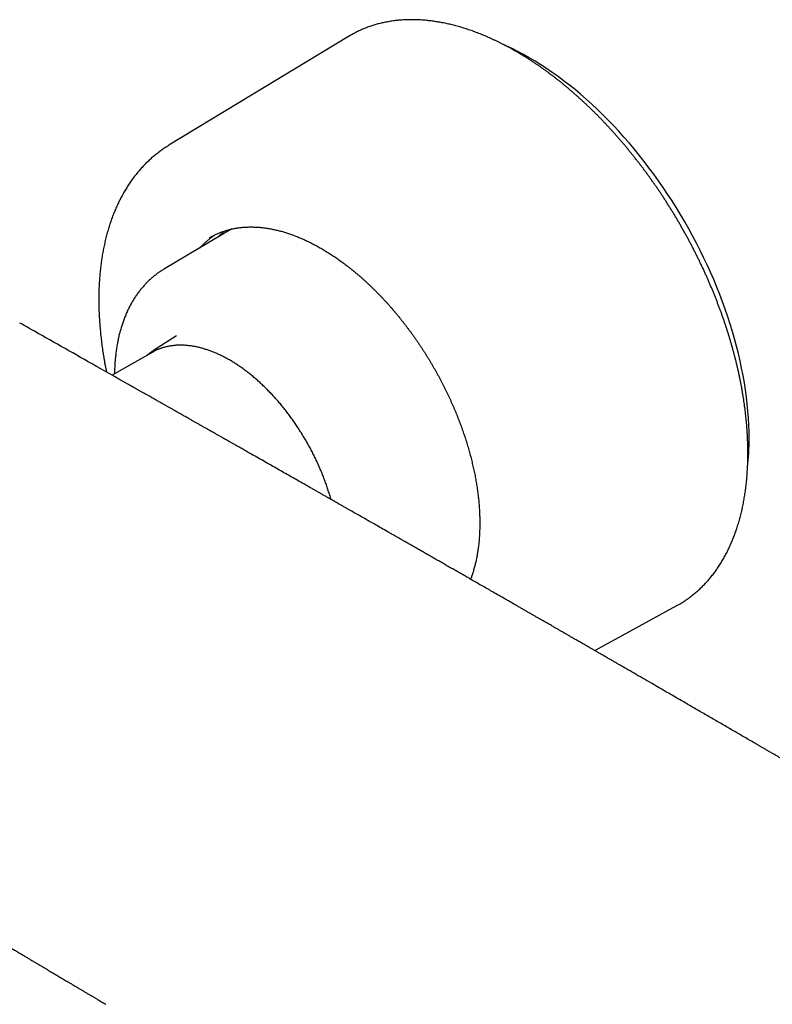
# Model space of a CAD drawing. Header units: millimetres. Extents: x 8 to 871, y 12 to 406.
# Tile 19 of 30: x 684 to 768, y 101 to 211. Entities that reach past the tile are written whole.
import ezdxf

# ---------------------------------------------------------------- set-up
doc = ezdxf.new("R2010")
doc.units = ezdxf.units.MM

msp = doc.modelspace()

# ---------------------------------------------------------------- linework, layer by layer
at = {"color": 7, "linetype": 'Continuous', "lineweight": 30}
for p, q in [((720.48, 209.28), (700.42, 197.12)), ((720.68, 209.4), (720.48, 209.28)), ((707.44, 187.76), (699.91, 183.3)), ((683.76, 177.23), (683.76, 177.23)), ((701.27, 175.81), (698.69, 174.17)), ((698.54, 173.96), (694.06, 171.41)), ((698.68, 174.04), (698.54, 173.96)), ((748.03, 140.61), (757.21, 145.65)), ((757.21, 145.65), (757.42, 145.77))]:
    msp.add_line(p, q, dxfattribs=at)
at = {"color": 7, "linetype": 'Continuous', "lineweight": 30, "flags": 128}
for points in [[(765.27, 164.35), (765.26, 165.1), (765.24, 165.86), (765.2, 166.62), (765.14, 167.4), (765.06, 168.18), (764.97, 168.97), (764.86, 169.76), (764.74, 170.56), (764.59, 171.37), (764.43, 172.18), (764.26, 173), (764.07, 173.82), (763.86, 174.64), (763.64, 175.46), (763.4, 176.29), (763.15, 177.12), (762.88, 177.95), (762.59, 178.78), (762.29, 179.61), (761.98, 180.44), (761.65, 181.27), (761.31, 182.1), (760.95, 182.92), (760.58, 183.74), (760.19, 184.56), (759.8, 185.37), (759.38, 186.18), (758.96, 186.98), (758.52, 187.78), (758.08, 188.57), (757.61, 189.36), (757.14, 190.13), (756.66, 190.9), (756.16, 191.66), (755.66, 192.41), (755.14, 193.16), (754.62, 193.89), (754.08, 194.61), (753.54, 195.32), (752.99, 196.02), (752.42, 196.71), (751.86, 197.38), (751.28, 198.04), (750.69, 198.69), (750.1, 199.32), (749.51, 199.94), (748.9, 200.55), (748.29, 201.14), (747.68, 201.72), (747.06, 202.27), (746.44, 202.82), (745.81, 203.34), (745.18, 203.85), (744.54, 204.34), (743.91, 204.82), (743.27, 205.27), (742.63, 205.71), (741.99, 206.13), (741.34, 206.53), (740.7, 206.91), (740.06, 207.27), (739.41, 207.62), (738.77, 207.94), (738.13, 208.24), (737.8, 208.39)], [(705.21, 186.91), (705.08, 186.84), (704.93, 186.76)], [(684.77, 176.66), (684.65, 176.73), (684.45, 176.84), (684.23, 176.96), (683.99, 177.1), (683.76, 177.23)], [(698.59, 174.1), (698.67, 174.16), (698.78, 174.23)]]:
    msp.add_lwpolyline(points, dxfattribs=at)
at = {"color": 7, "linetype": 'Continuous', "lineweight": 30}
msp.add_arc((735.41, 164.3), 29.86, 353.8188, 0.0983, dxfattribs=at)
for points, knots in [([(757.42, 145.78), (757.47, 145.8), (757.59, 145.87), (757.77, 145.98), (757.97, 146.11), (758.17, 146.24), (758.36, 146.37), (758.56, 146.51), (758.75, 146.65), (758.94, 146.8), (759.12, 146.95), (759.31, 147.1), (759.49, 147.26), (759.67, 147.42), (759.84, 147.58), (760.02, 147.75), (760.19, 147.93), (760.36, 148.1), (760.52, 148.28), (760.69, 148.46), (760.85, 148.65), (761, 148.84), (761.16, 149.03), (761.31, 149.23), (761.46, 149.43), (761.61, 149.64), (761.75, 149.84), (761.89, 150.06), (762.03, 150.27), (762.17, 150.49), (762.3, 150.71), (762.43, 150.93), (762.56, 151.16), (762.68, 151.39), (762.81, 151.63), (762.92, 151.87), (763.04, 152.11), (763.15, 152.35), (763.26, 152.6), (763.37, 152.85), (763.47, 153.1), (763.57, 153.36), (763.67, 153.62), (763.76, 153.88), (763.86, 154.15), (763.94, 154.41), (764.03, 154.68), (764.11, 154.96), (764.19, 155.23), (764.27, 155.51), (764.34, 155.8), (764.41, 156.08), (764.48, 156.37), (764.54, 156.66), (764.6, 156.95), (764.66, 157.25), (764.71, 157.54), (764.76, 157.84), (764.81, 158.15), (764.85, 158.45), (764.89, 158.76), (764.93, 159.07), (764.97, 159.38), (765, 159.69), (765.03, 160.01), (765.05, 160.33), (765.07, 160.65), (765.09, 160.97), (765.11, 161.3), (765.12, 161.62), (765.13, 161.95), (765.14, 162.28), (765.14, 162.61), (765.14, 162.95), (765.13, 163.28), (765.13, 163.62), (765.12, 163.96), (765.1, 164.3), (765.09, 164.65), (765.07, 164.99), (765.04, 165.34), (765.02, 165.68), (764.99, 166.03), (764.96, 166.38), (764.92, 166.73), (764.88, 167.09), (764.84, 167.44), (764.79, 167.8), (764.74, 168.15), (764.69, 168.51), (764.64, 168.87), (764.58, 169.23), (764.52, 169.59), (764.46, 169.95), (764.39, 170.31), (764.32, 170.68), (764.24, 171.04), (764.17, 171.41), (764.09, 171.77), (764, 172.14), (763.92, 172.51), (763.83, 172.88), (763.74, 173.25), (763.64, 173.61), (763.55, 173.98), (763.44, 174.35), (763.34, 174.72), (763.23, 175.1), (763.12, 175.47), (763.01, 175.84), (762.89, 176.21), (762.78, 176.58), (762.65, 176.95), (762.53, 177.33), (762.4, 177.7), (762.27, 178.07), (762.14, 178.44), (762, 178.81), (761.86, 179.18), (761.72, 179.56), (761.58, 179.93), (761.43, 180.3), (761.28, 180.67), (761.13, 181.04), (760.97, 181.41), (760.82, 181.78), (760.65, 182.15), (760.49, 182.52), (760.33, 182.88), (760.16, 183.25), (759.99, 183.62), (759.81, 183.98), (759.64, 184.35), (759.46, 184.71), (759.28, 185.07), (759.09, 185.44), (758.91, 185.8), (758.72, 186.16), (758.53, 186.52), (758.33, 186.88), (758.14, 187.23), (757.94, 187.59), (757.74, 187.94), (757.54, 188.3), (757.33, 188.65), (757.12, 189), (756.92, 189.35), (756.7, 189.7), (756.49, 190.04), (756.27, 190.39), (756.06, 190.73), (755.84, 191.07), (755.61, 191.41), (755.39, 191.75), (755.16, 192.09), (754.94, 192.42), (754.71, 192.75), (754.47, 193.08), (754.24, 193.41), (754, 193.74), (753.77, 194.07), (753.53, 194.39), (753.29, 194.71), (753.04, 195.03), (752.8, 195.35), (752.55, 195.66), (752.3, 195.97), (752.05, 196.28), (751.8, 196.59), (751.55, 196.9), (751.3, 197.2), (751.04, 197.5), (750.78, 197.8), (750.52, 198.1), (750.26, 198.39), (750, 198.68), (749.74, 198.97), (749.48, 199.25), (749.21, 199.54), (748.94, 199.82), (748.68, 200.1), (748.41, 200.37), (748.14, 200.64), (747.87, 200.91), (747.59, 201.18), (747.32, 201.44), (747.05, 201.7), (746.77, 201.96), (746.49, 202.21), (746.22, 202.47), (745.94, 202.71), (745.66, 202.96), (745.38, 203.2), (745.1, 203.44), (744.82, 203.68), (744.54, 203.91), (744.25, 204.14), (743.97, 204.37), (743.68, 204.59), (743.4, 204.81), (743.11, 205.03), (742.83, 205.24), (742.54, 205.45), (742.26, 205.65), (741.97, 205.86), (741.68, 206.06), (741.39, 206.25), (741.11, 206.45), (740.82, 206.63), (740.53, 206.82), (740.24, 207), (739.95, 207.18), (739.66, 207.35), (739.37, 207.52), (739.08, 207.69), (738.8, 207.85), (738.51, 208.01), (738.22, 208.17), (737.93, 208.32), (737.64, 208.47), (737.35, 208.61), (737.06, 208.75), (736.77, 208.89), (736.49, 209.02), (736.2, 209.15), (735.91, 209.28), (735.62, 209.4), (735.34, 209.52), (735.05, 209.63), (734.77, 209.74), (734.48, 209.85), (734.2, 209.95), (733.91, 210.04), (733.63, 210.14), (733.34, 210.23), (733.06, 210.31), (732.78, 210.39), (732.5, 210.47), (732.22, 210.54), (731.94, 210.61), (731.66, 210.68), (731.39, 210.74), (731.11, 210.8), (730.83, 210.85), (730.56, 210.9), (730.29, 210.94), (730.01, 210.98), (729.74, 211.02), (729.47, 211.05), (729.21, 211.08), (728.94, 211.1), (728.67, 211.12), (728.41, 211.14), (728.14, 211.15), (727.88, 211.16), (727.62, 211.16), (727.36, 211.16), (727.1, 211.16), (726.85, 211.15), (726.59, 211.13), (726.34, 211.11), (726.08, 211.09), (725.83, 211.07), (725.59, 211.04), (725.34, 211), (725.09, 210.96), (724.85, 210.92), (724.61, 210.88), (724.37, 210.83), (724.13, 210.77), (723.89, 210.71), (723.66, 210.65), (723.43, 210.58), (723.2, 210.51), (722.97, 210.44), (722.74, 210.36), (722.52, 210.27), (722.29, 210.19), (722.07, 210.1), (721.85, 210), (721.64, 209.9), (721.42, 209.8), (721.21, 209.69), (721, 209.58), (720.83, 209.48), (720.72, 209.42), (720.69, 209.4)], [0, 0, 0, 0, 0.002416, 0.005922, 0.009428, 0.012935, 0.016441, 0.019948, 0.023455, 0.026962, 0.03047, 0.033978, 0.037487, 0.040997, 0.044507, 0.048017, 0.051529, 0.055041, 0.058554, 0.062068, 0.065583, 0.069098, 0.072614, 0.076132, 0.07965, 0.083169, 0.086689, 0.09021, 0.093731, 0.097254, 0.100778, 0.104302, 0.107827, 0.111353, 0.11488, 0.118407, 0.121935, 0.125464, 0.128994, 0.132524, 0.136055, 0.139586, 0.143118, 0.146651, 0.150184, 0.153717, 0.157251, 0.160785, 0.16432, 0.167855, 0.17139, 0.174926, 0.178462, 0.181998, 0.185535, 0.189071, 0.192608, 0.196145, 0.199682, 0.20322, 0.206757, 0.210295, 0.213832, 0.21737, 0.220908, 0.224446, 0.227984, 0.231521, 0.235059, 0.238597, 0.242135, 0.245673, 0.249211, 0.252749, 0.256286, 0.259824, 0.263362, 0.266899, 0.270437, 0.273975, 0.277512, 0.281049, 0.284587, 0.288124, 0.291661, 0.295198, 0.298735, 0.302272, 0.305809, 0.309346, 0.312882, 0.316419, 0.319955, 0.323492, 0.327028, 0.330564, 0.3341, 0.337637, 0.341173, 0.344708, 0.348244, 0.35178, 0.355316, 0.358851, 0.362387, 0.365922, 0.369458, 0.372993, 0.376528, 0.380063, 0.383598, 0.387133, 0.390668, 0.394203, 0.397738, 0.401273, 0.404808, 0.408342, 0.411877, 0.415412, 0.418946, 0.422481, 0.426015, 0.429549, 0.433084, 0.436618, 0.440152, 0.443687, 0.447221, 0.450755, 0.454289, 0.457823, 0.461357, 0.464891, 0.468425, 0.471959, 0.475493, 0.479027, 0.482561, 0.486095, 0.489629, 0.493163, 0.496697, 0.500231, 0.503765, 0.507299, 0.510833, 0.514367, 0.517901, 0.521435, 0.524969, 0.528503, 0.532037, 0.535571, 0.539105, 0.542639, 0.546173, 0.549707, 0.553242, 0.556776, 0.56031, 0.563844, 0.567379, 0.570913, 0.574447, 0.577982, 0.581516, 0.585051, 0.588585, 0.59212, 0.595654, 0.599189, 0.602724, 0.606259, 0.609794, 0.613329, 0.616864, 0.620399, 0.623934, 0.627469, 0.631004, 0.63454, 0.638075, 0.641611, 0.645146, 0.648682, 0.652218, 0.655753, 0.659289, 0.662825, 0.666361, 0.669897, 0.673434, 0.67697, 0.680506, 0.684043, 0.687579, 0.691116, 0.694653, 0.69819, 0.701727, 0.705264, 0.708801, 0.712338, 0.715875, 0.719413, 0.72295, 0.726488, 0.730025, 0.733563, 0.737101, 0.740638, 0.744176, 0.747714, 0.751252, 0.75479, 0.758328, 0.761866, 0.765404, 0.768942, 0.772481, 0.776019, 0.779557, 0.783095, 0.786633, 0.790171, 0.793709, 0.797247, 0.800785, 0.804323, 0.80786, 0.811398, 0.814935, 0.818472, 0.822009, 0.825546, 0.829082, 0.832618, 0.836154, 0.83969, 0.843225, 0.84676, 0.850295, 0.853829, 0.857363, 0.860896, 0.864429, 0.867961, 0.871492, 0.875023, 0.878554, 0.882084, 0.885613, 0.889141, 0.892669, 0.896195, 0.899722, 0.903247, 0.906771, 0.910295, 0.913818, 0.91734, 0.920861, 0.924381, 0.9279, 0.931418, 0.934935, 0.938452, 0.941967, 0.945482, 0.948996, 0.952509, 0.956021, 0.959533, 0.963044, 0.966554, 0.970063, 0.973572, 0.97708, 0.980588, 0.984095, 0.987602, 0.991109, 0.994616, 0.998122, 1, 1, 1, 1]), ([(700.42, 197.12), (700.37, 197.09), (700.25, 197.01), (700.06, 196.89), (699.85, 196.76), (699.65, 196.62), (699.45, 196.47), (699.25, 196.33), (699.06, 196.17), (698.86, 196.02), (698.67, 195.86), (698.48, 195.7), (698.3, 195.53), (698.11, 195.36), (697.93, 195.19), (697.76, 195.01), (697.58, 194.83), (697.41, 194.64), (697.24, 194.45), (697.07, 194.26), (696.9, 194.07), (696.74, 193.87), (696.58, 193.66), (696.43, 193.46), (696.27, 193.24), (696.12, 193.03), (695.97, 192.81), (695.83, 192.59), (695.69, 192.37), (695.55, 192.14), (695.41, 191.91), (695.28, 191.67), (695.15, 191.44), (695.02, 191.2), (694.89, 190.95), (694.77, 190.7), (694.65, 190.45), (694.54, 190.2), (694.43, 189.94), (694.32, 189.68), (694.21, 189.42), (694.11, 189.15), (694.01, 188.88), (693.91, 188.61), (693.82, 188.33), (693.73, 188.05), (693.65, 187.77), (693.56, 187.49), (693.48, 187.2), (693.41, 186.91), (693.33, 186.62), (693.26, 186.33), (693.2, 186.03), (693.13, 185.73), (693.07, 185.43), (693.02, 185.12), (692.96, 184.82), (692.91, 184.51), (692.87, 184.19), (692.83, 183.88), (692.79, 183.56), (692.75, 183.25), (692.72, 182.93), (692.69, 182.6), (692.66, 182.28), (692.64, 181.95), (692.62, 181.62), (692.6, 181.29), (692.59, 180.96), (692.58, 180.63), (692.57, 180.29), (692.57, 179.95), (692.57, 179.61), (692.58, 179.27), (692.58, 178.93), (692.59, 178.59), (692.61, 178.24), (692.63, 177.9), (692.65, 177.55), (692.67, 177.2), (692.7, 176.85), (692.73, 176.49), (692.76, 176.14), (692.8, 175.79), (692.84, 175.43), (692.88, 175.07), (692.93, 174.71), (692.98, 174.36), (693.03, 174), (693.09, 173.63), (693.15, 173.27), (693.21, 172.91), (693.28, 172.55), (693.35, 172.18), (693.4, 171.92), (693.43, 171.78), (693.43, 171.77)], [0, 0, 0, 0, 0.007459, 0.017825, 0.028192, 0.038561, 0.048935, 0.059312, 0.069695, 0.080085, 0.090482, 0.100887, 0.111301, 0.121725, 0.13216, 0.142606, 0.153064, 0.163534, 0.174018, 0.184515, 0.195026, 0.205552, 0.216093, 0.226648, 0.237219, 0.247806, 0.258408, 0.269026, 0.279659, 0.290308, 0.300973, 0.311653, 0.322348, 0.333058, 0.343783, 0.354522, 0.365275, 0.376041, 0.386821, 0.397613, 0.408417, 0.419234, 0.430061, 0.4409, 0.451748, 0.462607, 0.473474, 0.48435, 0.495235, 0.506127, 0.517026, 0.527932, 0.538844, 0.549762, 0.560685, 0.571613, 0.582545, 0.593481, 0.604421, 0.615364, 0.62631, 0.637258, 0.648208, 0.65916, 0.670113, 0.681068, 0.692024, 0.70298, 0.713937, 0.724894, 0.735851, 0.746808, 0.757764, 0.76872, 0.779675, 0.79063, 0.801583, 0.812536, 0.823487, 0.834437, 0.845386, 0.856333, 0.867279, 0.878223, 0.889166, 0.900107, 0.911047, 0.921985, 0.932921, 0.943855, 0.954788, 0.965719, 0.976648, 0.987576, 0.998502, 1, 1, 1, 1]), ([(705.21, 186.91), (705.26, 186.94), (705.37, 187), (705.54, 187.09), (705.71, 187.17), (705.89, 187.25), (706.06, 187.33), (706.24, 187.4), (706.43, 187.46), (706.61, 187.53), (706.79, 187.59), (706.98, 187.64), (707.17, 187.69), (707.36, 187.74), (707.56, 187.78), (707.75, 187.82), (707.95, 187.86), (708.14, 187.89), (708.34, 187.91), (708.55, 187.94), (708.75, 187.95), (708.95, 187.97), (709.16, 187.98), (709.37, 187.98), (709.58, 187.99), (709.79, 187.98), (710, 187.98), (710.21, 187.97), (710.43, 187.95), (710.64, 187.94), (710.86, 187.91), (711.08, 187.89), (711.3, 187.86), (711.52, 187.82), (711.74, 187.78), (711.96, 187.74), (712.19, 187.69), (712.41, 187.64), (712.64, 187.59), (712.87, 187.53), (713.09, 187.47), (713.32, 187.4), (713.55, 187.33), (713.78, 187.25), (714.01, 187.18), (714.24, 187.09), (714.47, 187.01), (714.71, 186.92), (714.94, 186.82), (715.17, 186.72), (715.41, 186.62), (715.64, 186.52), (715.88, 186.41), (716.11, 186.29), (716.35, 186.17), (716.58, 186.05), (716.82, 185.93), (717.06, 185.8), (717.29, 185.67), (717.53, 185.53), (717.76, 185.39), (718, 185.25), (718.24, 185.1), (718.47, 184.95), (718.71, 184.8), (718.94, 184.64), (719.18, 184.48), (719.42, 184.31), (719.65, 184.14), (719.88, 183.97), (720.12, 183.8), (720.35, 183.62), (720.59, 183.44), (720.82, 183.25), (721.05, 183.06), (721.28, 182.87), (721.51, 182.68), (721.74, 182.48), (721.97, 182.28), (722.2, 182.07), (722.43, 181.87), (722.66, 181.66), (722.88, 181.44), (723.11, 181.23), (723.33, 181.01), (723.56, 180.79), (723.78, 180.56), (724, 180.33), (724.22, 180.1), (724.44, 179.87), (724.65, 179.64), (724.87, 179.4), (725.09, 179.16), (725.3, 178.91), (725.51, 178.67), (725.72, 178.42), (725.93, 178.17), (726.14, 177.92), (726.34, 177.66), (726.55, 177.4), (726.75, 177.14), (726.95, 176.88), (727.15, 176.62), (727.35, 176.35), (727.55, 176.08), (727.74, 175.81), (727.93, 175.54), (728.12, 175.27), (728.31, 174.99), (728.5, 174.71), (728.68, 174.43), (728.87, 174.15), (729.05, 173.87), (729.22, 173.58), (729.4, 173.3), (729.58, 173.01), (729.75, 172.72), (729.92, 172.43), (730.08, 172.14), (730.25, 171.85), (730.41, 171.55), (730.57, 171.26), (730.73, 170.96), (730.89, 170.67), (731.04, 170.37), (731.19, 170.07), (731.34, 169.77), (731.49, 169.47), (731.63, 169.17), (731.77, 168.87), (731.91, 168.56), (732.05, 168.26), (732.18, 167.95), (732.31, 167.65), (732.44, 167.35), (732.56, 167.04), (732.69, 166.73), (732.81, 166.43), (732.92, 166.12), (733.04, 165.82), (733.15, 165.51), (733.26, 165.2), (733.36, 164.9), (733.47, 164.59), (733.57, 164.28), (733.66, 163.98), (733.76, 163.67), (733.85, 163.36), (733.94, 163.06), (734.02, 162.75), (734.11, 162.45), (734.18, 162.15), (734.26, 161.84), (734.33, 161.54), (734.4, 161.24), (734.47, 160.94), (734.54, 160.64), (734.6, 160.34), (734.66, 160.04), (734.71, 159.74), (734.76, 159.44), (734.81, 159.15), (734.86, 158.85), (734.9, 158.56), (734.94, 158.26), (734.98, 157.97), (735.01, 157.68), (735.04, 157.4), (735.07, 157.11), (735.09, 156.82), (735.11, 156.54), (735.13, 156.26), (735.14, 155.97), (735.15, 155.7), (735.16, 155.42), (735.17, 155.14), (735.17, 154.87), (735.17, 154.6), (735.16, 154.33), (735.15, 154.06), (735.14, 153.79), (735.13, 153.53), (735.11, 153.27), (735.09, 153.01), (735.07, 152.75), (735.04, 152.5), (735.01, 152.24), (734.98, 151.99), (734.94, 151.74), (734.9, 151.5), (734.86, 151.26), (734.82, 151.01), (734.77, 150.78), (734.72, 150.54), (734.66, 150.31), (734.6, 150.08), (734.54, 149.85), (734.48, 149.63), (734.41, 149.4), (734.34, 149.19), (734.27, 148.97), (734.2, 148.77), (734.16, 148.65), (734.14, 148.6)], [0, 0, 0, 0, 0.004838, 0.009878, 0.014918, 0.019957, 0.024995, 0.030032, 0.035068, 0.040102, 0.045134, 0.050165, 0.055193, 0.06022, 0.065244, 0.070266, 0.075285, 0.080302, 0.085317, 0.090329, 0.095338, 0.100346, 0.105351, 0.110353, 0.115354, 0.120352, 0.125348, 0.130342, 0.135335, 0.140325, 0.145314, 0.150301, 0.155286, 0.16027, 0.165253, 0.170235, 0.175215, 0.180194, 0.185172, 0.19015, 0.195126, 0.200102, 0.205078, 0.210052, 0.215026, 0.22, 0.224973, 0.229946, 0.234919, 0.239891, 0.244863, 0.249835, 0.254807, 0.259779, 0.264751, 0.269723, 0.274695, 0.279666, 0.284638, 0.28961, 0.294582, 0.299554, 0.304527, 0.309499, 0.314472, 0.319444, 0.324417, 0.32939, 0.334364, 0.339337, 0.344311, 0.349285, 0.354259, 0.359233, 0.364207, 0.369182, 0.374157, 0.379132, 0.384108, 0.389083, 0.394059, 0.399035, 0.404011, 0.408987, 0.413964, 0.418941, 0.423918, 0.428895, 0.433872, 0.438849, 0.443827, 0.448805, 0.453783, 0.458761, 0.463739, 0.468718, 0.473696, 0.478675, 0.483654, 0.488633, 0.493612, 0.498591, 0.50357, 0.508549, 0.513529, 0.518508, 0.523488, 0.528468, 0.533447, 0.538427, 0.543407, 0.548387, 0.553367, 0.558347, 0.563327, 0.568307, 0.573287, 0.578267, 0.583247, 0.588227, 0.593207, 0.598187, 0.603167, 0.608147, 0.613127, 0.618107, 0.623087, 0.628067, 0.633046, 0.638026, 0.643006, 0.647985, 0.652965, 0.657944, 0.662923, 0.667902, 0.672881, 0.67786, 0.682839, 0.687818, 0.692797, 0.697775, 0.702753, 0.707731, 0.712709, 0.717687, 0.722665, 0.727642, 0.73262, 0.737597, 0.742574, 0.747551, 0.752527, 0.757504, 0.76248, 0.767456, 0.772431, 0.777407, 0.782382, 0.787357, 0.792332, 0.797307, 0.802282, 0.807256, 0.81223, 0.817204, 0.822177, 0.82715, 0.832124, 0.837097, 0.842069, 0.847042, 0.852014, 0.856986, 0.861958, 0.86693, 0.871902, 0.876873, 0.881845, 0.886816, 0.891787, 0.896759, 0.90173, 0.906701, 0.911672, 0.916643, 0.921615, 0.926586, 0.931558, 0.93653, 0.941502, 0.946474, 0.951447, 0.95642, 0.961393, 0.966367, 0.971342, 0.976318, 0.981294, 0.986271, 0.991249, 0.996228, 1, 1, 1, 1]), ([(705.9, 186.84), (705.9, 186.85), (705.95, 186.9), (706.04, 187), (706.18, 187.14), (706.32, 187.27), (706.45, 187.4), (706.54, 187.48), (706.59, 187.52)], [0, 0, 0, 0, 0.014254, 0.217098, 0.420039, 0.623074, 0.826198, 1, 1, 1, 1]), ([(703.91, 185.66), (703.93, 185.69), (704, 185.77), (704.12, 185.9), (704.26, 186.04), (704.4, 186.17), (704.54, 186.31), (704.68, 186.44), (704.83, 186.56), (704.98, 186.68), (705.13, 186.8), (705.29, 186.92), (705.42, 187.01), (705.51, 187.07), (705.54, 187.09)], [0, 0, 0, 0, 0.0541978, 0.1433519, 0.2325483, 0.3217858, 0.4110627, 0.5003774, 0.5897275, 0.6791105, 0.7685234, 0.8579629, 0.9474256, 1, 1, 1, 1]), ([(699.91, 183.3), (699.86, 183.27), (699.74, 183.2), (699.58, 183.09), (699.4, 182.98), (699.23, 182.86), (699.06, 182.74), (698.9, 182.61), (698.74, 182.48), (698.58, 182.35), (698.42, 182.21), (698.26, 182.07), (698.11, 181.92), (697.96, 181.78), (697.81, 181.62), (697.67, 181.47), (697.52, 181.31), (697.38, 181.14), (697.25, 180.98), (697.11, 180.81), (696.98, 180.63), (696.85, 180.46), (696.73, 180.27), (696.6, 180.09), (696.48, 179.9), (696.37, 179.71), (696.25, 179.51), (696.14, 179.32), (696.03, 179.11), (695.93, 178.91), (695.83, 178.7), (695.73, 178.49), (695.63, 178.27), (695.54, 178.06), (695.45, 177.84), (695.37, 177.61), (695.29, 177.38), (695.21, 177.15), (695.13, 176.92), (695.06, 176.69), (694.99, 176.45), (694.92, 176.21), (694.86, 175.96), (694.8, 175.72), (694.75, 175.47), (694.7, 175.22), (694.65, 174.96), (694.6, 174.71), (694.56, 174.45), (694.52, 174.19), (694.49, 173.92), (694.46, 173.66), (694.43, 173.39), (694.4, 173.12), (694.38, 172.85), (694.37, 172.58), (694.35, 172.3), (694.34, 172.02), (694.34, 171.78), (694.33, 171.63), (694.33, 171.57)], [0, 0, 0, 0, 0.01463, 0.031276, 0.047925, 0.06458, 0.081243, 0.097918, 0.114608, 0.131315, 0.148042, 0.164791, 0.181565, 0.198367, 0.215197, 0.23206, 0.248955, 0.265885, 0.282852, 0.299857, 0.3169, 0.333984, 0.351108, 0.368273, 0.38548, 0.402729, 0.42002, 0.437352, 0.454725, 0.472139, 0.489593, 0.507085, 0.524616, 0.542183, 0.559786, 0.577422, 0.595091, 0.612792, 0.630521, 0.648278, 0.666062, 0.683869, 0.7017, 0.719551, 0.737422, 0.75531, 0.773214, 0.791133, 0.809065, 0.827008, 0.844961, 0.862923, 0.880893, 0.898869, 0.916851, 0.934836, 0.952825, 0.970816, 0.988809, 1, 1, 1, 1]), ([(684.94, 176.57), (684.91, 176.58), (684.87, 176.6), (684.83, 176.63), (684.8, 176.65), (684.78, 176.66), (684.77, 176.66)], [0, 0, 0, 0, 0.40635, 0.615916, 0.825485, 1, 1, 1, 1]), ([(695.81, 170.42), (694.48, 171.17), (690.86, 173.22), (687.23, 175.27), (684.94, 176.57)], [0, 0, 0, 0, 0.367163, 1, 1, 1, 1]), ([(698.58, 174.1), (698.58, 174.1), (698.54, 174.07), (698.45, 174.01), (698.31, 173.91), (698.18, 173.81), (698.08, 173.73), (698.02, 173.67), (698, 173.66)], [0, 0, 0, 0, 0.0023276, 0.2265383, 0.4507869, 0.6750917, 0.8994699, 1, 1, 1, 1]), ([(718.52, 157.53), (718.51, 157.56), (718.48, 157.67), (718.42, 157.87), (718.35, 158.12), (718.27, 158.38), (718.19, 158.63), (718.1, 158.88), (718.02, 159.14), (717.93, 159.39), (717.83, 159.65), (717.74, 159.9), (717.64, 160.16), (717.54, 160.41), (717.44, 160.66), (717.33, 160.91), (717.22, 161.17), (717.11, 161.42), (717, 161.67), (716.88, 161.92), (716.76, 162.17), (716.64, 162.42), (716.51, 162.67), (716.39, 162.91), (716.26, 163.16), (716.13, 163.41), (715.99, 163.65), (715.85, 163.89), (715.72, 164.13), (715.58, 164.37), (715.43, 164.61), (715.29, 164.85), (715.14, 165.09), (714.99, 165.32), (714.84, 165.55), (714.68, 165.78), (714.53, 166.01), (714.37, 166.24), (714.21, 166.47), (714.05, 166.69), (713.89, 166.91), (713.72, 167.13), (713.55, 167.35), (713.39, 167.56), (713.22, 167.78), (713.04, 167.99), (712.87, 168.19), (712.7, 168.4), (712.52, 168.6), (712.34, 168.81), (712.16, 169), (711.98, 169.2), (711.8, 169.39), (711.62, 169.58), (711.43, 169.77), (711.25, 169.96), (711.06, 170.14), (710.87, 170.32), (710.69, 170.49), (710.5, 170.67), (710.31, 170.84), (710.12, 171), (709.92, 171.17), (709.73, 171.33), (709.54, 171.49), (709.34, 171.64), (709.15, 171.79), (708.95, 171.94), (708.76, 172.08), (708.56, 172.22), (708.36, 172.36), (708.17, 172.5), (707.97, 172.63), (707.77, 172.75), (707.57, 172.88), (707.38, 173), (707.18, 173.11), (706.98, 173.22), (706.78, 173.33), (706.58, 173.44), (706.39, 173.54), (706.19, 173.63), (705.99, 173.73), (705.79, 173.82), (705.6, 173.9), (705.4, 173.98), (705.2, 174.06), (705.01, 174.14), (704.81, 174.21), (704.62, 174.27), (704.42, 174.33), (704.23, 174.39), (704.04, 174.44), (703.85, 174.49), (703.66, 174.54), (703.47, 174.58), (703.28, 174.62), (703.09, 174.65), (702.9, 174.68), (702.72, 174.7), (702.53, 174.72), (702.35, 174.74), (702.16, 174.75), (701.98, 174.76), (701.8, 174.77), (701.63, 174.77), (701.45, 174.76), (701.27, 174.75), (701.1, 174.74), (700.93, 174.72), (700.76, 174.7), (700.59, 174.68), (700.42, 174.65), (700.26, 174.61), (700.09, 174.58), (699.93, 174.54), (699.77, 174.49), (699.61, 174.44), (699.46, 174.39), (699.3, 174.33), (699.15, 174.27), (699, 174.2), (698.85, 174.13), (698.75, 174.08), (698.69, 174.05), (698.68, 174.04)], [0, 0, 0, 0, 0.002856, 0.011094, 0.019332, 0.027569, 0.035806, 0.044043, 0.052279, 0.060515, 0.068751, 0.076987, 0.085222, 0.093457, 0.101692, 0.109927, 0.118161, 0.126396, 0.13463, 0.142864, 0.151098, 0.159331, 0.167565, 0.175799, 0.184032, 0.192266, 0.200499, 0.208732, 0.216966, 0.225199, 0.233433, 0.241666, 0.249899, 0.258133, 0.266366, 0.2746, 0.282834, 0.291068, 0.299302, 0.307536, 0.31577, 0.324005, 0.332239, 0.340474, 0.348709, 0.356945, 0.36518, 0.373416, 0.381652, 0.389888, 0.398125, 0.406362, 0.414599, 0.422837, 0.431075, 0.439313, 0.447552, 0.455791, 0.464031, 0.472271, 0.480511, 0.488752, 0.496993, 0.505234, 0.513476, 0.521719, 0.529962, 0.538205, 0.546449, 0.554693, 0.562937, 0.571182, 0.579428, 0.587673, 0.595919, 0.604166, 0.612412, 0.620659, 0.628906, 0.637154, 0.645401, 0.653648, 0.661896, 0.670143, 0.67839, 0.686637, 0.694884, 0.703129, 0.711375, 0.719619, 0.727863, 0.736106, 0.744347, 0.752588, 0.760826, 0.769063, 0.777298, 0.785531, 0.793762, 0.80199, 0.810215, 0.818438, 0.826657, 0.834873, 0.843086, 0.851295, 0.859499, 0.8677, 0.875897, 0.88409, 0.892278, 0.900462, 0.908641, 0.916817, 0.924988, 0.933155, 0.941318, 0.949477, 0.957633, 0.965786, 0.973936, 0.982083, 0.990229, 0.998373, 1, 1, 1, 1]), ([(789.82, 116.32), (789.74, 116.36), (789.48, 116.51), (789.05, 116.77), (788.51, 117.08), (787.99, 117.39), (787.48, 117.69), (786.98, 117.98), (786.49, 118.27), (786, 118.55), (785.52, 118.84), (785.04, 119.11), (784.58, 119.39), (784.12, 119.65), (783.66, 119.92), (783.19, 120.2), (782.71, 120.48), (782.22, 120.76), (781.7, 121.06), (781.16, 121.38), (780.59, 121.72), (780, 122.06), (779.4, 122.41), (778.79, 122.77), (778.17, 123.13), (777.63, 123.44), (777.2, 123.69), (776.86, 123.89), (776.52, 124.09), (776.18, 124.29), (775.84, 124.49), (775.5, 124.68), (775.18, 124.87), (774.88, 125.04), (774.6, 125.21), (774.32, 125.37), (774.05, 125.53), (773.79, 125.68), (773.54, 125.83), (773.3, 125.96), (773.08, 126.09), (772.87, 126.22), (772.68, 126.33), (772.5, 126.43), (772.34, 126.53), (772.19, 126.61), (772.06, 126.69), (771.93, 126.76), (771.82, 126.83), (771.72, 126.88), (771.64, 126.93), (771.56, 126.98), (771.5, 127.02), (771.44, 127.05), (771.37, 127.09), (771.3, 127.13), (771.21, 127.18), (771.11, 127.24), (770.99, 127.31), (770.86, 127.39), (770.72, 127.47), (770.56, 127.56), (770.4, 127.65), (770.22, 127.76), (770.02, 127.88), (769.8, 128), (769.57, 128.14), (769.32, 128.28), (769.06, 128.43), (768.79, 128.59), (768.5, 128.76), (768.2, 128.94), (767.88, 129.12), (767.58, 129.29), (767.29, 129.46), (767.01, 129.62), (766.74, 129.78), (766.46, 129.94), (765.89, 130.27), (765.04, 130.77), (763.89, 131.44), (762.73, 132.11), (761.55, 132.79), (760.37, 133.48), (759.17, 134.17), (757.96, 134.87), (756.74, 135.58), (755.51, 136.29), (754.38, 136.95), (753.35, 137.54), (752.42, 138.08), (751.68, 138.5), (751.13, 138.82), (750.78, 139.03), (750.43, 139.22), (750.1, 139.42), (749.77, 139.61), (749.44, 139.8), (749.11, 139.99), (748.77, 140.18), (748.45, 140.37), (748.14, 140.55), (747.84, 140.72), (747.56, 140.88), (747.29, 141.04), (747.04, 141.18), (746.8, 141.32), (746.57, 141.45), (746.35, 141.58), (746.14, 141.7), (745.94, 141.81), (745.75, 141.92), (745.57, 142.03), (745.4, 142.12), (745.25, 142.21), (745.1, 142.3), (744.96, 142.38), (744.84, 142.45), (744.72, 142.52), (744.61, 142.58), (744.51, 142.64), (744.4, 142.7), (744.29, 142.77), (744.16, 142.84), (744.03, 142.92), (743.88, 143), (743.72, 143.09), (743.54, 143.19), (743.36, 143.3), (743.16, 143.42), (742.95, 143.54), (742.72, 143.67), (742.49, 143.8), (742.24, 143.95), (741.98, 144.1), (741.71, 144.25), (741.42, 144.41), (741.13, 144.58), (740.82, 144.76), (740.5, 144.94), (740.18, 145.13), (739.84, 145.32), (739.49, 145.53), (739.13, 145.73), (738.76, 145.95), (738.37, 146.17), (737.97, 146.4), (737.55, 146.64), (737.11, 146.89), (736.62, 147.17), (736.09, 147.48), (735.5, 147.81), (734.93, 148.14), (734.37, 148.46), (733.83, 148.77), (733.29, 149.08), (732.77, 149.38), (732.26, 149.67), (731.75, 149.96), (731.23, 150.26), (730.72, 150.56), (730.21, 150.85), (729.71, 151.13), (729.23, 151.41), (728.77, 151.67), (728.32, 151.93), (727.9, 152.17), (727.48, 152.41), (727.08, 152.64), (726.69, 152.86), (726.3, 153.08), (725.93, 153.3), (725.56, 153.5), (725.21, 153.71), (724.74, 153.97), (724.17, 154.3), (723.52, 154.67), (722.89, 155.03), (722.3, 155.37), (721.71, 155.7), (721.14, 156.03), (720.66, 156.3), (720.27, 156.53), (719.97, 156.7), (719.67, 156.87), (719.4, 157.03), (719.13, 157.17), (718.88, 157.32), (718.62, 157.47), (718.34, 157.62), (718.05, 157.79), (717.74, 157.97), (717.43, 158.15), (717.1, 158.34), (716.76, 158.53), (716.41, 158.73), (716.05, 158.93), (715.69, 159.14), (715.22, 159.41), (714.64, 159.73), (713.96, 160.12), (713.27, 160.51), (712.57, 160.91), (711.86, 161.31), (711.15, 161.72), (710.42, 162.14), (709.84, 162.46), (709.42, 162.7), (709.16, 162.85), (708.91, 162.99), (708.67, 163.13), (708.44, 163.26), (708.23, 163.38), (708.03, 163.49), (707.85, 163.59), (707.69, 163.69), (707.54, 163.77), (707.4, 163.85), (707.28, 163.92), (707.17, 163.98), (707.07, 164.04), (706.99, 164.09), (706.91, 164.13), (706.86, 164.16), (706.81, 164.18), (706.77, 164.21), (706.73, 164.23), (706.68, 164.26), (706.62, 164.29), (706.55, 164.33), (706.46, 164.38), (706.36, 164.44), (706.24, 164.51), (706.11, 164.58), (705.97, 164.66), (705.82, 164.75), (705.66, 164.84), (705.49, 164.94), (705.3, 165.04), (705.11, 165.15), (704.87, 165.28), (704.6, 165.44), (704.29, 165.61), (703.99, 165.79), (703.69, 165.96), (703.4, 166.12), (703.11, 166.28), (702.83, 166.44), (702.51, 166.63), (702.14, 166.84), (701.73, 167.07), (701.34, 167.29), (700.98, 167.49), (700.66, 167.68), (700.36, 167.84), (700.07, 168.01), (699.79, 168.17), (699.46, 168.35), (699.1, 168.56), (698.71, 168.78), (698.33, 169), (697.96, 169.21), (697.68, 169.36), (697.47, 169.48), (697.33, 169.56), (697.2, 169.64), (697.06, 169.71), (696.93, 169.79), (696.8, 169.86), (696.68, 169.93), (696.57, 169.99), (696.47, 170.05), (696.39, 170.09), (696.32, 170.13), (696.27, 170.16), (696.22, 170.19), (696.17, 170.22), (696.11, 170.25), (696.04, 170.29), (695.95, 170.34), (695.87, 170.39), (695.83, 170.41), (695.81, 170.42)], [0, 0, 0, 0, 0.002427, 0.008176, 0.013851, 0.019452, 0.024836, 0.030151, 0.035395, 0.04057, 0.045674, 0.050709, 0.055751, 0.060492, 0.06535, 0.070325, 0.075417, 0.080625, 0.08595, 0.091892, 0.097972, 0.104192, 0.11055, 0.117047, 0.123683, 0.130458, 0.133989, 0.137557, 0.141162, 0.144803, 0.148481, 0.152137, 0.155452, 0.158638, 0.161692, 0.164617, 0.16741, 0.170231, 0.172905, 0.175432, 0.177812, 0.180045, 0.182132, 0.183965, 0.185667, 0.187239, 0.188681, 0.189992, 0.191173, 0.192223, 0.193142, 0.193931, 0.19459, 0.195204, 0.195904, 0.196691, 0.197564, 0.198703, 0.199962, 0.201341, 0.202839, 0.204458, 0.206197, 0.208055, 0.210238, 0.212566, 0.215039, 0.217657, 0.22042, 0.223328, 0.226381, 0.229579, 0.232922, 0.236411, 0.239253, 0.242178, 0.245123, 0.248076, 0.251037, 0.263131, 0.27535, 0.287694, 0.300163, 0.312758, 0.325477, 0.338322, 0.351293, 0.364388, 0.377608, 0.387383, 0.397225, 0.407134, 0.411006, 0.414781, 0.418458, 0.422038, 0.42552, 0.428905, 0.432579, 0.43613, 0.439559, 0.442866, 0.446051, 0.449114, 0.451889, 0.454556, 0.457114, 0.459564, 0.461905, 0.464137, 0.466261, 0.468276, 0.470182, 0.47198, 0.47364, 0.475195, 0.476645, 0.477991, 0.479253, 0.480407, 0.481455, 0.482547, 0.483769, 0.485094, 0.486543, 0.488117, 0.489816, 0.491677, 0.493668, 0.495788, 0.498038, 0.500417, 0.502926, 0.505564, 0.508326, 0.511217, 0.514236, 0.517385, 0.520662, 0.524007, 0.527476, 0.531069, 0.534786, 0.538628, 0.542595, 0.546685, 0.550901, 0.55545, 0.56013, 0.564806, 0.57109, 0.577265, 0.583332, 0.589292, 0.595143, 0.600784, 0.606321, 0.611754, 0.617082, 0.622719, 0.628235, 0.633628, 0.638901, 0.644051, 0.64908, 0.65371, 0.658232, 0.662646, 0.666952, 0.671149, 0.675239, 0.67922, 0.683094, 0.686884, 0.690643, 0.697938, 0.705117, 0.711543, 0.717872, 0.724105, 0.73023, 0.736221, 0.739458, 0.742654, 0.745808, 0.748945, 0.751509, 0.754183, 0.756966, 0.759859, 0.763014, 0.766289, 0.769684, 0.773201, 0.776838, 0.780528, 0.784334, 0.788246, 0.792199, 0.799338, 0.80658, 0.813925, 0.821372, 0.828922, 0.836575, 0.84433, 0.852187, 0.854977, 0.85778, 0.860498, 0.863067, 0.865489, 0.867722, 0.869813, 0.87176, 0.873564, 0.875106, 0.876525, 0.877822, 0.878996, 0.880048, 0.880976, 0.881782, 0.88233, 0.882801, 0.883197, 0.883616, 0.884137, 0.884758, 0.885481, 0.886453, 0.887562, 0.88881, 0.890195, 0.891718, 0.893379, 0.895072, 0.896887, 0.898825, 0.900885, 0.903068, 0.906358, 0.90965, 0.912881, 0.916053, 0.919165, 0.922216, 0.925208, 0.928139, 0.932625, 0.936962, 0.941152, 0.945193, 0.948414, 0.951534, 0.954575, 0.957646, 0.960762, 0.96491, 0.969135, 0.973437, 0.977111, 0.980838, 0.982318, 0.983805, 0.985262, 0.986633, 0.988152, 0.989548, 0.990822, 0.991973, 0.993001, 0.993906, 0.994583, 0.99517, 0.995667, 0.996152, 0.996711, 0.997556, 0.998527, 0.999626, 1, 1, 1, 1]), ([(647.84, 128.32), (647.91, 128.27), (648.32, 128.03), (649.07, 127.58), (650.07, 126.98), (651.06, 126.38), (652.04, 125.79), (653, 125.21), (653.93, 124.65), (654.82, 124.12), (655.67, 123.6), (656.52, 123.1), (657.35, 122.59), (658.17, 122.1), (658.98, 121.61), (659.78, 121.13), (660.58, 120.65), (661.36, 120.18), (662.13, 119.72), (662.89, 119.26), (663.63, 118.82), (664.34, 118.39), (665.03, 117.97), (665.71, 117.57), (666.38, 117.16), (667.06, 116.76), (667.74, 116.35), (668.42, 115.94), (669.09, 115.54), (669.75, 115.14), (670.4, 114.75), (671.03, 114.37), (671.64, 114.01), (672.22, 113.66), (672.8, 113.31), (673.37, 112.97), (673.95, 112.62), (674.54, 112.27), (675.14, 111.91), (675.73, 111.56), (676.31, 111.21), (676.87, 110.87), (677.43, 110.54), (677.97, 110.22), (678.51, 109.89), (679.05, 109.58), (679.57, 109.26), (680.09, 108.95), (680.59, 108.65), (681.08, 108.36), (681.56, 108.07), (682.01, 107.8), (682.44, 107.55), (682.85, 107.31), (683.25, 107.07), (683.63, 106.84), (684.01, 106.62), (684.37, 106.4), (684.73, 106.19), (685.07, 105.98), (685.4, 105.78), (685.73, 105.59), (686.04, 105.41), (686.34, 105.23), (686.62, 105.06), (686.89, 104.9), (687.14, 104.75), (687.39, 104.6), (687.63, 104.46), (687.87, 104.32), (688.11, 104.18), (688.34, 104.04), (688.57, 103.9), (688.79, 103.77), (689.05, 103.62), (689.35, 103.44), (689.68, 103.24), (690.01, 103.05), (690.34, 102.85), (690.67, 102.66), (690.98, 102.47), (691.29, 102.29), (691.52, 102.15), (691.69, 102.05), (691.8, 101.99), (691.91, 101.93), (692.02, 101.86), (692.15, 101.78), (692.29, 101.7), (692.43, 101.62), (692.59, 101.52), (692.78, 101.41), (692.99, 101.28), (693.19, 101.17), (693.31, 101.09), (693.36, 101.06)], [0, 0, 0, 0, 0.004764, 0.027142, 0.049249, 0.071084, 0.092649, 0.113942, 0.134964, 0.153996, 0.1728, 0.191376, 0.209725, 0.227845, 0.245738, 0.263403, 0.28084, 0.29805, 0.315031, 0.331785, 0.348311, 0.363684, 0.378854, 0.393822, 0.408587, 0.42315, 0.438375, 0.453371, 0.46814, 0.482681, 0.496994, 0.511079, 0.524151, 0.537021, 0.549688, 0.562153, 0.574415, 0.587861, 0.601055, 0.613997, 0.626687, 0.639125, 0.651311, 0.663244, 0.674925, 0.686769, 0.698342, 0.709643, 0.720674, 0.731434, 0.741923, 0.75214, 0.761269, 0.770169, 0.778842, 0.787287, 0.795505, 0.803495, 0.811257, 0.818792, 0.826099, 0.833178, 0.840029, 0.846653, 0.85269, 0.858525, 0.864157, 0.869586, 0.874814, 0.880137, 0.885276, 0.890334, 0.895315, 0.900218, 0.905044, 0.912473, 0.919711, 0.926758, 0.934097, 0.941217, 0.948119, 0.954801, 0.961265, 0.963511, 0.965762, 0.968169, 0.970752, 0.973511, 0.976447, 0.979558, 0.982846, 0.987228, 0.991889, 0.996829, 1, 1, 1, 1])]:
    msp.add_open_spline(points, degree=3, knots=knots, dxfattribs=at)

doc.saveas('drawing.dxf')
